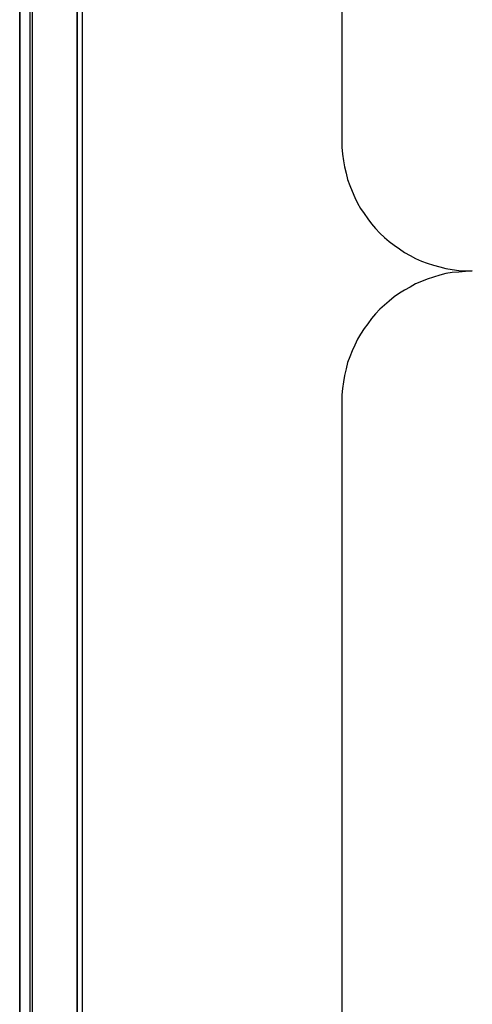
# Model space of a CAD drawing. Extents: x -558982 to 5119495, y -5290134 to 97908.
# Tile 16 of 256: x -479692 to -479243, y -24325 to -23348. Entities that reach past the tile are written whole.
import ezdxf

# ---------------------------------------------------------------- set-up
doc = ezdxf.new("R2010")
doc.units = 0
doc.header["$MEASUREMENT"] = 0
doc.layers.get('0').update_dxf_attribs({"color": 252})
doc.layers.add('5', color=7, linetype='Continuous')
doc.layers.add('50', color=7, linetype='Continuous')

# ---------------------------------------------------------------- blocks, each defined once
blk = doc.blocks.new('*U1040')
at = {"layer": '5', "color": 7}
for points in [[(0, -20.806875), (0, -801.193125)], [(4.692335, -801.191648), (4.692335, -20.805704)], [(4.692335, -20.805704), (4.692335, -801.191648)]]:
    blk.add_lwpolyline(points, dxfattribs=at)
at = {"layer": '5', "color": 59}
for points in [[(4.692335, -12.740183), (4.692335, -801.190946), (4.692335, -12.740183)], [(-1, -20.806406), (-1, -801.190946), (-1, -20.806406)]]:
    blk.add_lwpolyline(points, close=True, dxfattribs=at)
at = {"layer": '50', "color": 7}
for points in [[(0.235942, -20.558787), (0.235942, -801.133213)], [(5.203985, -20.552831), (5.203985, -801.136518)], [(30.977363, -423.785117), (30.977363, -737.446126)], [(30.977363, -84.554755), (30.977363, -397.907699), (30.977363, -398.575172), (31.028712, -399.242645), (31.131411, -399.910118), (31.234111, -400.526247), (31.388159, -401.142376), (31.542208, -401.758505), (31.747606, -402.374634), (32.004354, -402.939419), (32.261102, -403.555548), (32.51785, -404.120333), (32.825948, -404.633774), (33.185395, -405.147215), (33.544842, -405.660656), (33.904289, -406.174096), (34.315086, -406.636193), (34.725883, -407.09829), (35.188029, -407.509043), (35.650175, -407.919795), (36.163671, -408.279204), (36.677167, -408.638612), (37.190663, -408.998021), (37.755508, -409.306086), (38.269004, -409.61415), (38.885199, -409.870871), (39.450045, -410.076247), (40.06624, -410.281623), (40.682435, -410.435655), (41.29863, -410.589688), (41.914825, -410.692376), (42.582369, -410.795064), (43.249914, -410.846408), (43.917459, -410.846408), (43.249914, -410.897752), (42.582369, -410.949096), (41.914825, -411.00044), (41.29863, -411.103129), (40.682435, -411.257161), (40.06624, -411.462537), (39.450045, -411.667913), (38.885199, -411.87329), (38.269004, -412.13001), (37.755508, -412.438075), (37.190663, -412.746139), (36.677167, -413.054204), (36.163671, -413.413612), (35.650175, -413.824365), (35.188029, -414.235118), (34.725883, -414.64587), (34.315086, -415.107967), (33.904289, -415.570064), (33.544842, -416.083505), (33.185395, -416.545601), (32.825948, -417.110386), (32.51785, -417.623827), (32.261102, -418.188612), (32.004354, -418.753397), (31.747606, -419.369526), (31.542208, -419.934311), (31.388159, -420.55044), (31.234111, -421.217913), (31.131411, -421.834042), (31.028712, -422.501515), (30.977363, -423.117644), (30.977363, -423.785117)]]:
    blk.add_lwpolyline(points, dxfattribs=at)
blk = doc.blocks.new('*U1072')
at = {"layer": '5', "color": 59}
blk.add_lwpolyline([(-1, -20.806406), (-1, -801.190946), (-1, -20.806406)], close=True, dxfattribs=at)

msp = doc.modelspace()

# ---------------------------------------------------------------- block references
at = {"xscale": 10, "yscale": 10, "zscale": 10}
for name in ['*U1040', '*U1072']:
    msp.add_blockref(name, (-479682.25, -19489.05), dxfattribs=at)

doc.saveas('drawing.dxf')
